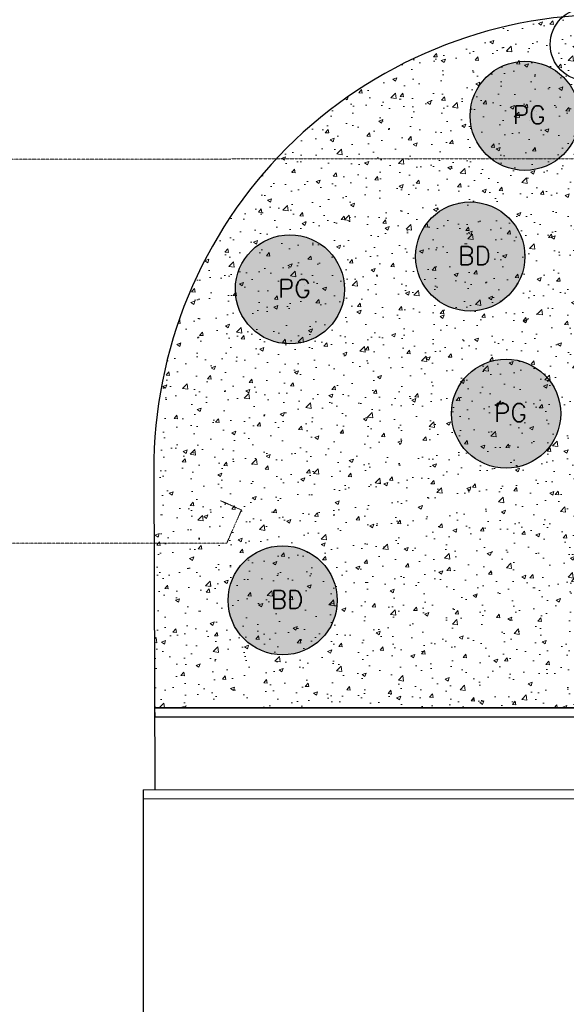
# Model space of a CAD drawing. Header units: metres. Extents: x -270273 to 328371, y -146885 to 591473.
# Tile 252 of 256: x -178610 to -172604, y 413654 to 424484. Entities that reach past the tile are written whole.
import ezdxf

# ---------------------------------------------------------------- set-up
doc = ezdxf.new("R2010")
doc.units = ezdxf.units.M
doc.linetypes.add('RI-AWZI_TERREINRIOLERING', pattern=[19.8, 6, -1.8, 2.4, -1.8, 1.8, -1.8, 2.4, -1.8])
for name, color, linetype in [('B-ME-RI-PUT-G', 253, 'Continuous'), ('B-XX-GR-SIERPLANTEN-G', 210, 'Continuous'), ('B-XX-VH-KANTVERHARDING-G', 253, 'Continuous')]:
    doc.layers.add(name, color=color, linetype=linetype)
doc.layers.add('B-XX-RI-AWZI_TERREINRIOLERING-G', color=211, linetype='RI-AWZI_TERREINRIOLERING', lineweight=18)
doc.layers.add('B-XX-VH-VERHARDING-V', color=253, linetype='Continuous', lineweight=18)
doc.styles.add('100 ROMANS 2 MM KONINGSSTAL', font='romans.shx', dxfattribs={"height": 0.2})

# ---------------------------------------------------------------- blocks, each defined once
blk = doc.blocks.new('prunus laag')
at = {"layer": 'B-XX-GR-SIERPLANTEN-G'}
h = blk.add_hatch(color=116, dxfattribs=at)
edge = h.paths.add_edge_path()
edge.add_arc((0, 0), 0.6, -97.4699, 262.5301)
at = {"layer": 'B-XX-GR-SIERPLANTEN-G', "color": 116}
blk.add_circle((0, 0), 0.6, dxfattribs=at)
at = {"layer": 'B-XX-GR-SIERPLANTEN-G', "color": 7, "insert": (-0.132, 0.11), "char_height": 0.2, "attachment_point": 1, "style": '100 ROMANS 2 MM KONINGSSTAL'}
blk.add_mtext_dynamic_manual_height_columns('PG', width=1.24572, gutter_width=1, heights=[0], dxfattribs=at)
blk = doc.blocks.new('buddleja')
at = {"layer": 'B-XX-GR-SIERPLANTEN-G'}
h = blk.add_hatch(color=150, dxfattribs=at)
edge = h.paths.add_edge_path()
edge.add_arc((0, 0), 0.6, 0, 360)
at = {"layer": 'B-XX-GR-SIERPLANTEN-G', "color": 150}
blk.add_circle((0, 0), 0.6, dxfattribs=at)
at = {"layer": 'B-XX-GR-SIERPLANTEN-G', "color": 7, "insert": (-0.132, 0.109), "char_height": 0.2, "attachment_point": 1, "style": '100 ROMANS 2 MM KONINGSSTAL'}
blk.add_mtext_dynamic_manual_height_columns('BD', width=1.24572, gutter_width=1, heights=[0], dxfattribs=at)

msp = doc.modelspace()

# ---------------------------------------------------------------- hatches: boundary and pattern name
at = {"layer": 'B-XX-VH-VERHARDING-V'}
h = msp.add_hatch(dxfattribs=at)
h.set_pattern_fill('AR-CONC', color=256, scale=2.5, angle=-97.4574917, style=0)
h.set_pattern_definition([(50.0124, (-169787.06, 422764.22), (455.47, -39.75), [47.625, -523.875]), (355.0124, (-169787.06, 422764.22), (-88.21, 477.623), [38.1, -419.1]), (100.4634, (-169749.1, 422760.9), (367.262, 437.871), [40.475, -445.225]), (46.1966, (-169787.1, 422891.2), (677.72, -104.96), [71.437, -785.812]), (96.648, (-169730.6, 422882.5), (593.377, 618.69), [60.712, -667.837]), (351.196, (-169787.1, 422891.2), (593.38, 618.69), [57.15, -628.65]), (21.0124, (-169723.58, 422859.5), (379.092, -255.582), [47.625, -523.875]), (326.0124, (-169723.6, 422859.5), (154.406, 460.503), [38.1, -419.1]), (71.464, (-169692, 422838.2), (533.497, 204.922), [40.475, -445.225]), (37.5124, (-169787.06, 422764.22), (7.6758, 211.3893), [0, -414.02, 0, -425.45, 0, -420.6875]), (7.5124, (-169787.06, 422764.22), (166.995, 250.4875), [0, -242.57, 0, -404.495, 0, -160.3375]), (327.5124, (-169928.66, 422764.2), (338.9796, -14.2486), [0, -158.75, 0, -495.3, 0, -657.225]), (317.5124, (-169992.16, 422764.18), (370.309, 63.646), [0, -206.375, 0, -328.93, 0, -466.725])])
edge = h.paths.add_edge_path(flags=17)
edge.add_line((-177136.1416, 419523.1939), (-177127.0702, 416914.6698))
edge.add_line((-177127.0702, 416914.6698), (-170755.7955, 416916.0469))
edge.add_line((-170755.7955, 416916.0469), (-170757.4435, 424540.4406))
edge.add_line((-170757.4435, 424540.4406), (-172125.6511, 424540.5709))
edge.add_arc((-172126.1296, 419516.2774), 5024.2935, 89.99454271, 134.92414995)
edge.add_arc((-172160.2725, 419550.5108), 4975.9441, 134.92414995, 180.31454291)

# ---------------------------------------------------------------- linework, layer by layer
at = {"layer": 'B-ME-RI-PUT-G'}
msp.add_circle((-172380.3369, 424212.7593), 400, dxfattribs=at)
at = {"layer": 'B-XX-RI-AWZI_TERREINRIOLERING-G'}
msp.add_lwpolyline([(-181305.3515, 422950.9002), (-151191.3324, 422957.4092)], dxfattribs=at)
at = {"layer": 'B-XX-RI-AWZI_TERREINRIOLERING-G', "flags": 128}
msp.add_lwpolyline([(-182490.6305, 419225.1347), (-184040.6305, 419224.7997), (-184040.5224, 418724.7997), (-176334.5721, 418726.4653), (-176173.7329, 419092.4718), (-176402.6085, 419193.0498)], dxfattribs=at)
at = {"layer": 'B-XX-VH-KANTVERHARDING-G'}
msp.add_lwpolyline([(-146183.376, 415355.6033), (-145460.4403, 415358.084, 0.4264570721), (-154324.7907, 424539.2529), (-172125.6511, 424540.5709), (-172125.6511, 424540.5709, 0.4158503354), (-177136.1416, 419523.1939), (-177123.9403, 416014.6704)], format="xyb", dxfattribs=at)
for points in [[(-170655.601, 416016.0685), (-170655.7955, 416916.0685), (-177127.0702, 416914.6698), (-177126.7224, 416814.6698), (-170755.7739, 416816.0469), (-170755.601, 416016.0469)], [(-177124.1349, 416914.6704), (-170655.7955, 416916.0685)], [(-177253.9396, 416014.6423), (-170755.601, 416016.0469), (-170755.7739, 416816.0469)], [(-177124.1132, 416814.6704), (-170755.7739, 416816.0469)], [(-177253.9395, 416014.2183), (-177253.2484, 412816.5099)], [(-177253.918, 415914.6423), (-169780.5121, 415916.2577)]]:
    msp.add_lwpolyline(points, dxfattribs=at)

# ---------------------------------------------------------------- block references
at = {"layer": 'B-XX-GR-SIERPLANTEN-G', "xscale": 1000, "yscale": 1000, "zscale": 1000, "rotation": 0.01238424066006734}
for name, p in [('prunus laag', (-173059.6952, 423427.3128)), ('buddleja', (-173659.8684, 421880.0005)), ('prunus laag', (-175640.3797, 421517.7371)), ('prunus laag', (-173265.4748, 420150.9814)), ('buddleja', (-175720.5026, 418097.4899))]:
    msp.add_blockref(name, p, dxfattribs=at)

doc.saveas('drawing.dxf')
